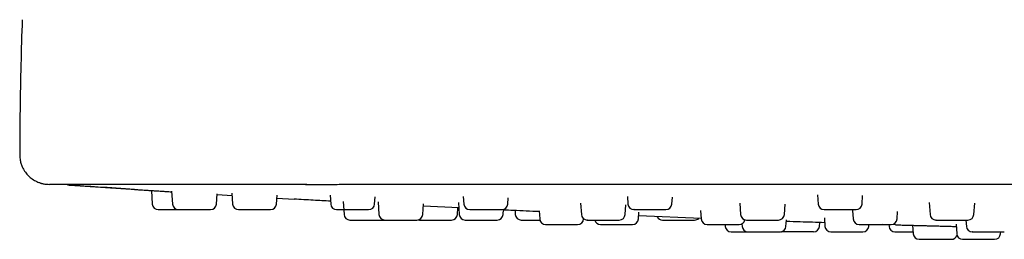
# Model space of a CAD drawing. Header units: millimetres. Extents: x 8 to 1577, y 12 to 2534.
# Tile 101 of 115: x 702 to 768, y 2398 to 2412. Entities that reach past the tile are written whole.
import ezdxf

# ---------------------------------------------------------------- set-up
doc = ezdxf.new("R2010")
doc.units = ezdxf.units.MM

msp = doc.modelspace()

# ---------------------------------------------------------------- linework, layer by layer
at = {"color": 7, "linetype": 'Continuous', "lineweight": 30}
for p, q in [((705.385, 2401.356), (705.454, 2401.345)), ((705.467, 2401.346), (705.459, 2401.345)), ((705.467, 2401.347), (712.326, 2400.899)), ((710.959, 2400.984), (711.023, 2400.07)), ((712.324, 2400.937), (712.384, 2400.07)), ((715.336, 2400.07), (715.385, 2400.761)), ((715.381, 2400.714), (716.386, 2400.654)), ((716.375, 2400.814), (716.427, 2400.07)), ((719.379, 2400.07), (719.42, 2400.667)), ((719.407, 2400.473), (720.562, 2400.404)), ((722.985, 2400.668), (723.027, 2400.07)), ((723.861, 2400.238), (723.922, 2399.37)), ((725.979, 2400.07), (726.013, 2400.553)), ((731.95, 2400.577), (731.985, 2400.07)), ((734.937, 2400.07), (734.967, 2400.494)), ((742.993, 2400.584), (743.029, 2400.07)), ((745.981, 2400.07), (746.013, 2400.528)), ((755.78, 2400.689), (755.823, 2400.07)), ((758.775, 2400.07), (758.816, 2400.653)), ((726.215, 2400.223), (726.275, 2399.37)), ((729.227, 2399.37), (729.276, 2400.078)), ((731.64, 2399.819), (729.266, 2399.935)), ((731.556, 2399.37), (731.587, 2399.822)), ((731.615, 2400.175), (731.672, 2399.37)), ((734.624, 2399.37), (734.648, 2399.713)), ((735.429, 2399.634), (735.447, 2399.37)), ((737.052, 2399.611), (737.09, 2399.07)), ((739.839, 2400.124), (739.891, 2399.37)), ((742.843, 2399.37), (742.89, 2400.031)), ((747.912, 2399.639), (747.952, 2399.07)), ((750.545, 2400.123), (750.598, 2399.37)), ((753.55, 2399.37), (753.597, 2400.055)), ((758.143, 2399.641), (758.183, 2399.07)), ((761.135, 2399.07), (761.17, 2399.569)), ((763.295, 2400.178), (763.352, 2399.37)), ((766.304, 2399.37), (766.357, 2400.129)), ((740.042, 2399.07), (740.043, 2399.084)), ((743.734, 2399.07), (743.766, 2399.524)), ((747.949, 2399.106), (743.748, 2399.274)), ((753.659, 2398.57), (753.689, 2399.003)), ((756.242, 2399.154), (756.282, 2398.57)), ((765.768, 2398.998), (765.798, 2398.57)), ((749.557, 2398.698), (749.566, 2398.57)), ((750.694, 2398.746), (750.707, 2398.57)), ((755.914, 2398.57), (755.932, 2398.829)), ((759.235, 2398.57), (759.243, 2398.698)), ((761.038, 2398.671), (760.17, 2398.698)), ((760.585, 2398.685), (760.593, 2398.57)), ((762.183, 2398.648), (762.223, 2398.07)), ((765.101, 2398.711), (765.146, 2398.07)), ((753.31, 2398.201), (753.361, 2398.198)), ((755.515, 2398.198), (753.361, 2398.198)), ((762.622, 2397.698), (764.776, 2397.698)), ((768.098, 2398.07), (768.107, 2398.198))]:
    msp.add_line(p, q, dxfattribs=at)
at = {"color": 7, "linetype": 'Continuous', "lineweight": 30, "flags": 128}
for points in [[(726.475, 2398.998), (726.549, 2399.005), (726.574, 2399.011)], [(728.915, 2399.008), (728.928, 2399.005), (729.003, 2398.998)]]:
    msp.add_lwpolyline(points, dxfattribs=at)
at = {"color": 7, "linetype": 'Continuous', "lineweight": 30}
for centre, start, end in [((711.422, 2400.098), 184, 270), ((712.783, 2400.098), 184, 270), ((714.937, 2400.098), 270, 356), ((716.826, 2400.098), 184, 270), ((718.98, 2400.098), 270, 356), ((723.426, 2400.098), 184, 270), ((725.58, 2400.098), 270, 356), ((732.384, 2400.098), 184, 270), ((734.538, 2400.098), 270, 356), ((743.428, 2400.098), 184, 270), ((745.582, 2400.098), 270, 356), ((756.222, 2400.098), 184, 270), ((758.376, 2400.098), 270, 356), ((724.321, 2399.398), 184, 270), ((726.674, 2399.398), 184, 270), ((728.828, 2399.398), 270, 356), ((731.157, 2399.398), 270, 356), ((732.071, 2399.398), 184, 270), ((734.225, 2399.398), 270, 356), ((735.846, 2399.398), 184, 270), ((737.489, 2399.098), 184, 270), ((739.643, 2399.098), 270, 356), ((740.29, 2399.398), 184, 270), ((741.181, 2399.098), 194.64801, 270), ((742.444, 2399.398), 270, 356), ((743.335, 2399.098), 270, 356), ((745.358, 2399.398), 206.15917, 270), ((747.512, 2399.398), 270, 313.97983), ((748.351, 2399.098), 184, 270), ((750.505, 2399.098), 270, 347.4383), ((750.997, 2399.398), 184, 270), ((753.151, 2399.398), 270, 356), ((758.582, 2399.098), 184, 270), ((760.736, 2399.098), 270, 356), ((763.751, 2399.398), 184, 270), ((765.905, 2399.398), 270, 356), ((749.965, 2398.598), 184, 270), ((751.106, 2398.598), 184, 270), ((753.26, 2398.598), 270, 356), ((755.515, 2398.598), 270, 356), ((756.682, 2398.598), 184, 270), ((758.835, 2398.598), 270, 356), ((760.992, 2398.598), 184, 270), ((766.197, 2398.598), 184, 270), ((762.622, 2398.098), 184, 270), ((764.776, 2398.098), 270, 344.00755), ((765.545, 2398.098), 184, 270), ((767.699, 2398.098), 270, 356)]:
    msp.add_arc(centre, 0.4, start, end, dxfattribs=at)
for points, knots in [([(702.268, 2412.486), (702.236, 2411.477), (702.171, 2409.458), (702.115, 2406.428), (702.105, 2404.408), (702.1, 2403.398)], [0, 0, 0, 0, 0.333341, 0.666678, 1, 1, 1, 1]), ([(702.1, 2403.398), (702.104, 2403.298), (702.112, 2403.105), (702.175, 2402.831), (702.263, 2402.59), (702.368, 2402.387), (702.476, 2402.223), (702.584, 2402.087), (702.695, 2401.969), (702.815, 2401.86), (702.948, 2401.758), (703.092, 2401.666), (703.239, 2401.589), (703.366, 2401.535), (703.466, 2401.5), (703.539, 2401.477), (703.608, 2401.458), (703.689, 2401.439), (703.795, 2401.42), (703.935, 2401.402), (704.039, 2401.4), (704.096, 2401.398)], [0, 0, 0, 0, 0.0953454, 0.1850092, 0.2670572, 0.3399915, 0.4027677, 0.4550825, 0.5053413, 0.5571939, 0.6104588, 0.6649251, 0.7200435, 0.7690442, 0.7969205, 0.8210535, 0.8421383, 0.8658265, 0.9004896, 0.9455107, 1, 1, 1, 1]), ([(705.275, 2401.398), (705.18, 2401.398), (704.99, 2401.398), (704.752, 2401.398), (704.548, 2401.398), (704.382, 2401.398), (704.254, 2401.398), (704.163, 2401.398), (704.111, 2401.398), (704.09, 2401.398), (704.096, 2401.398), (704.096, 2401.398)], [0, 0, 0, 0, 0.1254721, 0.2509312, 0.3763792, 0.5018181, 0.6272495, 0.7504358, 0.8736185, 0.9967994, 1, 1, 1, 1]), ([(705.454, 2401.345), (705.431, 2401.348), (705.384, 2401.354), (705.321, 2401.375), (705.285, 2401.397), (705.269, 2401.407)], [0, 0, 0, 0, 0.353957, 0.726814, 1, 1, 1, 1]), ([(705.27, 2401.407), (705.285, 2401.398), (705.321, 2401.375), (705.384, 2401.354), (705.432, 2401.348), (705.455, 2401.345)], [0, 0, 0, 0, 0.271065, 0.6449637, 1, 1, 1, 1]), ([(721.417, 2401.398), (721.225, 2401.398), (720.798, 2401.398), (720.144, 2401.398), (719.451, 2401.398), (718.765, 2401.398), (718.083, 2401.398), (717.378, 2401.398), (716.654, 2401.398), (715.911, 2401.398), (715.184, 2401.398), (714.474, 2401.398), (713.782, 2401.398), (713.109, 2401.398), (712.458, 2401.398), (711.829, 2401.398), (711.221, 2401.398), (710.637, 2401.398), (710.078, 2401.398), (709.547, 2401.398), (709.045, 2401.398), (708.573, 2401.398), (708.13, 2401.398), (707.718, 2401.398), (707.339, 2401.398), (706.993, 2401.398), (706.681, 2401.398), (706.422, 2401.398), (706.21, 2401.398), (706.035, 2401.398), (705.882, 2401.398), (705.751, 2401.398), (705.64, 2401.398), (705.548, 2401.398), (705.488, 2401.398), (705.449, 2401.398), (705.424, 2401.398), (705.401, 2401.398), (705.38, 2401.398), (705.362, 2401.398), (705.348, 2401.398), (705.334, 2401.398), (705.32, 2401.398), (705.305, 2401.398), (705.289, 2401.398), (705.28, 2401.398), (705.275, 2401.398)], [0, 0, 0, 0, 0.0204849, 0.0457075, 0.070269, 0.0954227, 0.1205022, 0.145339, 0.1738905, 0.2023492, 0.2307763, 0.2592327, 0.2877794, 0.3162379, 0.344653, 0.3730831, 0.4015867, 0.4302216, 0.4588679, 0.4873771, 0.5158071, 0.5442164, 0.5726635, 0.6012203, 0.6296817, 0.6581086, 0.6865623, 0.7151036, 0.7376843, 0.7604523, 0.7834363, 0.8057417, 0.8284245, 0.8516539, 0.873516, 0.8832128, 0.8931545, 0.903342, 0.913776, 0.9244573, 0.9331442, 0.9410828, 0.9533917, 0.967314, 0.98285, 1, 1, 1, 1]), ([(709.823, 2401.056), (709.008, 2401.109), (707.551, 2401.204), (706.095, 2401.302), (705.454, 2401.345)], [0, 0, 0, 0, 0.560003, 1, 1, 1, 1]), ([(709.823, 2401.056), (709.826, 2401.056), (709.831, 2401.056), (709.871, 2401.053), (709.933, 2401.049), (710.031, 2401.043), (710.172, 2401.034), (710.365, 2401.022), (710.595, 2401.007), (710.856, 2400.991), (711.145, 2400.972), (711.457, 2400.953), (711.786, 2400.932), (712.078, 2400.914), (712.259, 2400.902), (712.326, 2400.898)], [0, 0, 0, 0, 0.064593, 0.129647, 0.194553, 0.25911, 0.345923, 0.431811, 0.518281, 0.604992, 0.6909, 0.777498, 0.864037, 0.949944, 1, 1, 1, 1]), ([(721.336, 2401.398), (721.668, 2401.398), (722.333, 2401.398), (723.336, 2401.4), (724.342, 2401.402), (725.013, 2401.405), (725.348, 2401.406)], [0, 0, 0, 0, 0.249822, 0.499943, 0.750091, 1, 1, 1, 1]), ([(878.844, 2401.398), (875.635, 2401.398), (869.218, 2401.398), (859.591, 2401.398), (849.964, 2401.398), (840.337, 2401.398), (830.767, 2401.398), (821.255, 2401.398), (811.8, 2401.398), (802.345, 2401.398), (792.825, 2401.398), (783.242, 2401.398), (773.594, 2401.398), (763.945, 2401.398), (754.297, 2401.398), (744.649, 2401.398), (735.001, 2401.398), (728.57, 2401.398), (725.354, 2401.398)], [0, 0, 0, 0, 0.062736, 0.125466, 0.18819, 0.250909, 0.313625, 0.375218, 0.436809, 0.4984, 0.55999, 0.622838, 0.685689, 0.748542, 0.811398, 0.87426, 0.937127, 1, 1, 1, 1]), ([(723.013, 2400.268), (722.627, 2400.289), (721.81, 2400.332), (720.993, 2400.38), (720.562, 2400.406)], [0, 0, 0, 0, 0.472489, 1, 1, 1, 1]), ([(711.422, 2399.698), (711.424, 2399.698), (711.427, 2399.698), (711.453, 2399.698), (711.504, 2399.698), (711.592, 2399.698), (711.732, 2399.698), (711.875, 2399.698), (712.001, 2399.698), (712.13, 2399.698), (712.296, 2399.698), (712.477, 2399.698), (712.634, 2399.698), (712.726, 2399.698), (712.771, 2399.698), (712.773, 2399.698)], [0, 0, 0, 0, 0.068844, 0.137257, 0.20634, 0.317872, 0.429676, 0.541208, 0.596854, 0.653159, 0.756109, 0.859328, 0.928173, 0.996585, 1, 1, 1, 1]), ([(712.784, 2399.698), (712.787, 2399.698), (712.792, 2399.698), (712.829, 2399.698), (712.877, 2399.698), (712.954, 2399.698), (713.071, 2399.698), (713.238, 2399.698), (713.399, 2399.698), (713.536, 2399.698), (713.673, 2399.698), (713.845, 2399.698), (714.026, 2399.698), (714.179, 2399.698), (714.306, 2399.698), (714.451, 2399.698), (714.604, 2399.698), (714.748, 2399.698), (714.838, 2399.698), (714.89, 2399.698), (714.923, 2399.698), (714.943, 2399.698), (714.936, 2399.698), (714.936, 2399.698)], [0, 0, 0, 0, 0.055548, 0.095605, 0.135411, 0.175607, 0.240502, 0.305555, 0.37045, 0.402827, 0.435588, 0.495489, 0.555548, 0.595605, 0.635411, 0.675607, 0.740502, 0.805555, 0.87045, 0.902827, 0.935588, 0.995489, 1, 1, 1, 1]), ([(716.828, 2399.698), (716.83, 2399.698), (716.833, 2399.698), (716.879, 2399.698), (716.942, 2399.698), (717.011, 2399.698), (717.112, 2399.698), (717.254, 2399.698), (717.444, 2399.698), (717.618, 2399.698), (717.762, 2399.698), (717.903, 2399.698), (718.076, 2399.698), (718.251, 2399.698), (718.396, 2399.698), (718.513, 2399.698), (718.641, 2399.698), (718.772, 2399.698), (718.885, 2399.698), (718.947, 2399.698), (718.971, 2399.698), (718.982, 2399.698), (718.978, 2399.698), (718.978, 2399.698)], [0, 0, 0, 0, 0.051226, 0.111502, 0.151704, 0.191654, 0.231996, 0.297126, 0.362415, 0.427546, 0.46004, 0.49292, 0.553039, 0.613315, 0.653517, 0.693467, 0.733809, 0.798939, 0.864228, 0.929358, 0.961853, 0.994733, 1, 1, 1, 1]), ([(723.427, 2399.698), (723.427, 2399.698), (723.426, 2399.698), (723.44, 2399.698), (723.479, 2399.698), (723.556, 2399.698), (723.643, 2399.698), (723.731, 2399.698), (723.853, 2399.698), (724.016, 2399.698), (724.222, 2399.698), (724.404, 2399.698), (724.551, 2399.698), (724.691, 2399.698), (724.859, 2399.698), (725.024, 2399.698), (725.156, 2399.698), (725.259, 2399.698), (725.368, 2399.698), (725.473, 2399.698), (725.55, 2399.698), (725.58, 2399.698), (725.579, 2399.698), (725.579, 2399.698)], [0, 0, 0, 0, 0.013952, 0.046713, 0.106614, 0.166673, 0.20673, 0.246536, 0.286732, 0.351627, 0.41668, 0.481575, 0.513952, 0.546713, 0.606614, 0.666673, 0.70673, 0.746536, 0.786732, 0.851627, 0.91668, 0.981575, 1, 1, 1, 1]), ([(732.39, 2399.698), (732.389, 2399.698), (732.387, 2399.698), (732.409, 2399.698), (732.446, 2399.698), (732.515, 2399.698), (732.619, 2399.698), (732.727, 2399.698), (732.833, 2399.698), (732.971, 2399.698), (733.15, 2399.698), (733.367, 2399.698), (733.551, 2399.698), (733.696, 2399.698), (733.831, 2399.698), (733.99, 2399.698), (734.139, 2399.698), (734.254, 2399.698), (734.339, 2399.698), (734.426, 2399.698), (734.499, 2399.698), (734.538, 2399.698), (734.534, 2399.698), (734.533, 2399.698)], [0, 0, 0, 0, 0.0371395, 0.069517, 0.1022778, 0.1621792, 0.2222375, 0.2622945, 0.3021005, 0.3422965, 0.4071913, 0.4722447, 0.5371395, 0.569517, 0.6022778, 0.6621792, 0.7222375, 0.7622945, 0.8021005, 0.8422965, 0.9071913, 0.9722447, 1, 1, 1, 1]), ([(737.055, 2399.562), (736.477, 2399.586), (735.673, 2399.621), (734.87, 2399.661), (734.645, 2399.672)], [0, 0, 0, 0, 0.719834, 1, 1, 1, 1]), ([(743.434, 2399.698), (743.432, 2399.698), (743.428, 2399.698), (743.46, 2399.698), (743.508, 2399.698), (743.57, 2399.698), (743.665, 2399.698), (743.793, 2399.698), (743.92, 2399.698), (744.038, 2399.698), (744.19, 2399.698), (744.379, 2399.698), (744.6, 2399.698), (744.781, 2399.698), (744.919, 2399.698), (745.046, 2399.698), (745.19, 2399.698), (745.319, 2399.698), (745.413, 2399.698), (745.479, 2399.698), (745.539, 2399.698), (745.58, 2399.698), (745.578, 2399.698), (745.577, 2399.698)], [0, 0, 0, 0, 0.027755, 0.09265, 0.125027, 0.157788, 0.217689, 0.277748, 0.317805, 0.357611, 0.397807, 0.462702, 0.527755, 0.59265, 0.625027, 0.657788, 0.717689, 0.777748, 0.817805, 0.857611, 0.897807, 0.962702, 1, 1, 1, 1]), ([(756.226, 2399.698), (756.225, 2399.698), (756.219, 2399.698), (756.254, 2399.698), (756.316, 2399.698), (756.389, 2399.698), (756.471, 2399.698), (756.591, 2399.698), (756.739, 2399.698), (756.88, 2399.698), (757.008, 2399.698), (757.168, 2399.698), (757.361, 2399.698), (757.579, 2399.698), (757.752, 2399.698), (757.879, 2399.698), (757.994, 2399.698), (758.119, 2399.698), (758.224, 2399.698), (758.295, 2399.698), (758.339, 2399.698), (758.371, 2399.698), (758.371, 2399.698), (758.372, 2399.698)], [0, 0, 0, 0, 0.018224, 0.083277, 0.148172, 0.180549, 0.21331, 0.273212, 0.33327, 0.373327, 0.413133, 0.453329, 0.518224, 0.583277, 0.648172, 0.680549, 0.71331, 0.773212, 0.83327, 0.873327, 0.913133, 0.953329, 1, 1, 1, 1]), ([(724.324, 2398.998), (724.323, 2398.998), (724.319, 2398.998), (724.335, 2398.998), (724.366, 2398.998), (724.425, 2398.998), (724.522, 2398.998), (724.671, 2398.998), (724.819, 2398.998), (724.949, 2398.998), (725.08, 2398.998), (725.249, 2398.998), (725.43, 2398.998), (725.587, 2398.998), (725.719, 2398.998), (725.871, 2398.998), (726.038, 2398.998), (726.202, 2398.998), (726.311, 2398.998), (726.379, 2398.998), (726.43, 2398.998), (726.47, 2398.998), (726.47, 2398.998), (726.471, 2398.998)], [0, 0, 0, 0, 0.016108, 0.056165, 0.095971, 0.136167, 0.201062, 0.266115, 0.33101, 0.363388, 0.396149, 0.45605, 0.516108, 0.556165, 0.595971, 0.636167, 0.701062, 0.766115, 0.83101, 0.863388, 0.896149, 0.95605, 1, 1, 1, 1]), ([(726.483, 2398.998), (726.535, 2398.998), (726.598, 2398.998), (726.653, 2398.998), (726.663, 2398.998)], [0, 0, 0, 0, 0.815791, 1, 1, 1, 1]), ([(726.678, 2398.998), (726.677, 2398.998), (726.672, 2398.998), (726.699, 2398.998), (726.747, 2398.998), (726.805, 2398.998), (726.893, 2398.998), (727.022, 2398.998), (727.2, 2398.998), (727.368, 2398.998), (727.509, 2398.998), (727.648, 2398.998), (727.821, 2398.998), (728, 2398.998), (728.15, 2398.998), (728.273, 2398.998), (728.411, 2398.998), (728.555, 2398.998), (728.685, 2398.998), (728.763, 2398.998), (728.802, 2398.998), (728.824, 2398.998), (728.824, 2398.998), (728.823, 2398.998)], [0, 0, 0, 0, 0.020556, 0.080614, 0.120671, 0.160477, 0.200673, 0.265568, 0.330622, 0.395516, 0.427894, 0.460655, 0.520556, 0.580614, 0.620671, 0.660477, 0.700673, 0.765568, 0.830622, 0.895516, 0.927894, 0.960655, 1, 1, 1, 1]), ([(729.004, 2398.998), (729.003, 2398.998), (729, 2398.998), (729.024, 2398.998), (729.094, 2398.998), (729.187, 2398.998), (729.28, 2398.998), (729.381, 2398.998), (729.519, 2398.998), (729.683, 2398.998), (729.834, 2398.998), (729.968, 2398.998), (730.131, 2398.998), (730.323, 2398.998), (730.532, 2398.998), (730.691, 2398.998), (730.805, 2398.998), (730.904, 2398.998), (731.007, 2398.998), (731.086, 2398.998), (731.131, 2398.998), (731.154, 2398.998), (731.155, 2398.998), (731.155, 2398.998)], [0, 0, 0, 0, 0.007085, 0.07198, 0.137033, 0.201928, 0.234306, 0.267067, 0.326968, 0.387026, 0.427083, 0.466889, 0.507085, 0.57198, 0.637033, 0.701928, 0.734306, 0.767067, 0.826968, 0.887026, 0.927083, 0.966889, 1, 1, 1, 1]), ([(732.072, 2398.998), (732.072, 2398.998), (732.073, 2398.998), (732.103, 2398.998), (732.167, 2398.998), (732.245, 2398.998), (732.327, 2398.998), (732.441, 2398.998), (732.596, 2398.998), (732.797, 2398.998), (732.976, 2398.998), (733.122, 2398.998), (733.263, 2398.998), (733.434, 2398.998), (733.604, 2398.998), (733.741, 2398.998), (733.849, 2398.998), (733.967, 2398.998), (734.082, 2398.998), (734.174, 2398.998), (734.214, 2398.998), (734.226, 2398.998), (734.224, 2398.998), (734.224, 2398.998)], [0, 0, 0, 0, 0.025192, 0.085094, 0.145152, 0.185209, 0.225015, 0.265211, 0.330106, 0.395159, 0.460054, 0.492432, 0.525192, 0.585094, 0.645152, 0.685209, 0.725015, 0.765211, 0.830106, 0.895159, 0.960054, 0.992432, 1, 1, 1, 1]), ([(735.848, 2398.998), (735.847, 2398.998), (735.84, 2398.998), (735.87, 2398.998), (735.926, 2398.998), (735.994, 2398.998), (736.072, 2398.998), (736.188, 2398.998), (736.332, 2398.998), (736.471, 2398.998), (736.598, 2398.998), (736.756, 2398.998), (736.929, 2398.998), (737.053, 2398.998), (737.105, 2398.998)], [0, 0, 0, 0, 0.013499, 0.13089, 0.247995, 0.306422, 0.36554, 0.473635, 0.582013, 0.654297, 0.726129, 0.798664, 0.915769, 1, 1, 1, 1]), ([(740.296, 2398.998), (740.294, 2398.998), (740.29, 2398.998), (740.306, 2398.998), (740.338, 2398.998), (740.401, 2398.998), (740.499, 2398.998), (740.603, 2398.998), (740.705, 2398.998), (740.84, 2398.998), (741.015, 2398.998), (741.23, 2398.998), (741.414, 2398.998), (741.56, 2398.998), (741.697, 2398.998), (741.858, 2398.998), (742.011, 2398.998), (742.13, 2398.998), (742.22, 2398.998), (742.312, 2398.998), (742.392, 2398.998), (742.44, 2398.998), (742.44, 2398.998), (742.439, 2398.998)], [0, 0, 0, 0, 0.024581, 0.056959, 0.08972, 0.149621, 0.209679, 0.249736, 0.289542, 0.329738, 0.394633, 0.459686, 0.524581, 0.556959, 0.58972, 0.649621, 0.709679, 0.749736, 0.789542, 0.829738, 0.894633, 0.959686, 1, 1, 1, 1]), ([(745.36, 2398.998), (745.36, 2398.998), (745.352, 2398.998), (745.375, 2398.998), (745.414, 2398.998), (745.468, 2398.998), (745.554, 2398.998), (745.674, 2398.998), (745.795, 2398.998), (745.909, 2398.998), (746.056, 2398.998), (746.242, 2398.998), (746.462, 2398.998), (746.645, 2398.998), (746.786, 2398.998), (746.917, 2398.998), (747.067, 2398.998), (747.203, 2398.998), (747.305, 2398.998), (747.378, 2398.998), (747.448, 2398.998), (747.503, 2398.998), (747.507, 2398.998), (747.51, 2398.998)], [0, 0, 0, 0, 0.008042, 0.0729369, 0.1053143, 0.1380751, 0.1979765, 0.2580349, 0.2980919, 0.3378978, 0.3780939, 0.4429887, 0.508042, 0.5729369, 0.6053143, 0.6380751, 0.6979765, 0.7580349, 0.7980919, 0.8378978, 0.8780939, 0.9429887, 1, 1, 1, 1]), ([(751.002, 2398.998), (751, 2398.998), (750.995, 2398.998), (751.025, 2398.998), (751.072, 2398.998), (751.132, 2398.998), (751.226, 2398.998), (751.352, 2398.998), (751.478, 2398.998), (751.596, 2398.998), (751.747, 2398.998), (751.935, 2398.998), (752.156, 2398.998), (752.337, 2398.998), (752.476, 2398.998), (752.604, 2398.998), (752.749, 2398.998), (752.879, 2398.998), (752.975, 2398.998), (753.042, 2398.998), (753.104, 2398.998), (753.147, 2398.998), (753.146, 2398.998), (753.145, 2398.998)], [0, 0, 0, 0, 0.024167, 0.089062, 0.12144, 0.1542, 0.214102, 0.27416, 0.314217, 0.354023, 0.394219, 0.459114, 0.524167, 0.589062, 0.62144, 0.6542, 0.714102, 0.77416, 0.814217, 0.854023, 0.894219, 0.959114, 1, 1, 1, 1]), ([(756.265, 2398.819), (755.712, 2398.835), (754.851, 2398.86), (753.99, 2398.891), (753.682, 2398.902)], [0, 0, 0, 0, 0.641918, 1, 1, 1, 1]), ([(763.756, 2398.998), (763.754, 2398.998), (763.749, 2398.998), (763.787, 2398.998), (763.853, 2398.998), (763.928, 2398.998), (764.012, 2398.998), (764.134, 2398.998), (764.283, 2398.998), (764.426, 2398.998), (764.555, 2398.998), (764.715, 2398.998), (764.908, 2398.998), (765.126, 2398.998), (765.297, 2398.998), (765.423, 2398.998), (765.537, 2398.998), (765.66, 2398.998), (765.762, 2398.998), (765.83, 2398.998), (765.872, 2398.998), (765.901, 2398.998), (765.9, 2398.998), (765.9, 2398.998)], [0, 0, 0, 0, 0.023603, 0.088656, 0.153551, 0.185928, 0.218689, 0.27859, 0.338649, 0.378706, 0.418512, 0.458708, 0.523603, 0.588656, 0.653551, 0.685928, 0.718689, 0.77859, 0.838649, 0.878706, 0.918512, 0.958708, 1, 1, 1, 1]), ([(737.493, 2398.698), (737.493, 2398.698), (737.492, 2398.698), (737.519, 2398.698), (737.559, 2398.698), (737.629, 2398.698), (737.737, 2398.698), (737.897, 2398.698), (738.052, 2398.698), (738.187, 2398.698), (738.321, 2398.698), (738.492, 2398.698), (738.674, 2398.698), (738.829, 2398.698), (738.958, 2398.698), (739.106, 2398.698), (739.266, 2398.698), (739.419, 2398.698), (739.518, 2398.698), (739.576, 2398.698), (739.618, 2398.698), (739.644, 2398.698), (739.64, 2398.698), (739.638, 2398.698)], [0, 0, 0, 0, 0.038461, 0.078518, 0.118324, 0.15852, 0.223415, 0.288468, 0.353363, 0.385741, 0.418502, 0.478403, 0.538461, 0.578518, 0.618324, 0.65852, 0.723415, 0.788468, 0.853363, 0.885741, 0.918502, 0.978403, 1, 1, 1, 1]), ([(741.182, 2398.698), (741.185, 2398.698), (741.19, 2398.698), (741.239, 2398.698), (741.304, 2398.698), (741.375, 2398.698), (741.478, 2398.698), (741.621, 2398.698), (741.813, 2398.698), (741.987, 2398.698), (742.132, 2398.698), (742.273, 2398.698), (742.446, 2398.698), (742.62, 2398.698), (742.764, 2398.698), (742.88, 2398.698), (743.007, 2398.698), (743.137, 2398.698), (743.246, 2398.698), (743.306, 2398.698), (743.328, 2398.698), (743.338, 2398.698), (743.334, 2398.698), (743.334, 2398.698)], [0, 0, 0, 0, 0.055308, 0.115366, 0.155423, 0.195229, 0.235425, 0.30032, 0.365373, 0.430268, 0.462646, 0.495407, 0.555308, 0.615366, 0.655423, 0.695229, 0.735425, 0.80032, 0.865373, 0.930268, 0.962646, 0.995407, 1, 1, 1, 1]), ([(748.353, 2398.698), (748.352, 2398.698), (748.348, 2398.698), (748.359, 2398.698), (748.382, 2398.698), (748.437, 2398.698), (748.525, 2398.698), (748.623, 2398.698), (748.72, 2398.698), (748.85, 2398.698), (749.02, 2398.698), (749.232, 2398.698), (749.416, 2398.698), (749.562, 2398.698), (749.701, 2398.698), (749.866, 2398.698), (750.024, 2398.698), (750.148, 2398.698), (750.243, 2398.698), (750.342, 2398.698), (750.433, 2398.698), (750.495, 2398.698), (750.5, 2398.698), (750.503, 2398.698)], [0, 0, 0, 0, 0.007218, 0.039596, 0.072357, 0.132258, 0.192316, 0.232373, 0.272179, 0.312375, 0.37727, 0.442323, 0.507218, 0.539596, 0.572357, 0.632258, 0.692316, 0.732373, 0.772179, 0.812375, 0.87727, 0.942323, 1, 1, 1, 1]), ([(758.587, 2398.698), (758.585, 2398.698), (758.58, 2398.698), (758.607, 2398.698), (758.652, 2398.698), (758.709, 2398.698), (758.801, 2398.698), (758.925, 2398.698), (759.05, 2398.698), (759.166, 2398.698), (759.316, 2398.698), (759.504, 2398.698), (759.724, 2398.698), (759.906, 2398.698), (760.046, 2398.698), (760.175, 2398.698), (760.321, 2398.698), (760.453, 2398.698), (760.551, 2398.698), (760.62, 2398.698), (760.685, 2398.698), (760.731, 2398.698), (760.731, 2398.698), (760.732, 2398.698)], [0, 0, 0, 0, 0.0192015, 0.0840964, 0.1164738, 0.1492347, 0.2091361, 0.2691944, 0.3092514, 0.3490574, 0.3892534, 0.4541482, 0.5192015, 0.5840964, 0.6164738, 0.6492347, 0.7091361, 0.7691944, 0.8092514, 0.8490574, 0.8892534, 0.9541482, 1, 1, 1, 1]), ([(761.038, 2398.671), (761.04, 2398.671), (761.045, 2398.671), (761.085, 2398.67), (761.147, 2398.669), (761.245, 2398.666), (761.386, 2398.663), (761.579, 2398.658), (761.809, 2398.652), (762.069, 2398.645), (762.359, 2398.638), (762.67, 2398.63), (762.999, 2398.621), (763.34, 2398.612), (763.687, 2398.603), (764.034, 2398.593), (764.375, 2398.584), (764.703, 2398.575), (764.951, 2398.568), (765.079, 2398.565), (765.111, 2398.564)], [0, 0, 0, 0, 0.045754, 0.09183, 0.137808, 0.183531, 0.245035, 0.30587, 0.367101, 0.428538, 0.489385, 0.550704, 0.612014, 0.672862, 0.734309, 0.795526, 0.856362, 0.917882, 0.979129, 1, 1, 1, 1]), ([(749.967, 2398.198), (749.967, 2398.198), (749.965, 2398.198), (749.98, 2398.198), (750.018, 2398.198), (750.093, 2398.198), (750.22, 2398.198), (750.354, 2398.198), (750.474, 2398.198), (750.598, 2398.198), (750.76, 2398.198), (750.938, 2398.198), (751.05, 2398.198), (751.094, 2398.198)], [0, 0, 0, 0, 0.031504, 0.108758, 0.18677, 0.312715, 0.438969, 0.564915, 0.627752, 0.691334, 0.807588, 0.924148, 1, 1, 1, 1]), ([(751.108, 2398.198), (751.108, 2398.198), (751.102, 2398.198), (751.125, 2398.198), (751.168, 2398.198), (751.223, 2398.198), (751.307, 2398.198), (751.431, 2398.198), (751.606, 2398.198), (751.771, 2398.198), (751.911, 2398.198), (752.049, 2398.198), (752.222, 2398.198), (752.401, 2398.198), (752.553, 2398.198), (752.677, 2398.198), (752.817, 2398.198), (752.965, 2398.198), (753.101, 2398.198), (753.183, 2398.198), (753.227, 2398.198), (753.254, 2398.198), (753.256, 2398.198), (753.257, 2398.198)], [0, 0, 0, 0, 0.011338, 0.071397, 0.111454, 0.15126, 0.191456, 0.256351, 0.321404, 0.386299, 0.418676, 0.451437, 0.511338, 0.571397, 0.611454, 0.65126, 0.691456, 0.756351, 0.821404, 0.886299, 0.918676, 0.951437, 1, 1, 1, 1]), ([(756.683, 2398.198), (756.682, 2398.198), (756.681, 2398.198), (756.695, 2398.198), (756.735, 2398.198), (756.811, 2398.198), (756.898, 2398.198), (756.987, 2398.198), (757.108, 2398.198), (757.271, 2398.198), (757.478, 2398.198), (757.659, 2398.198), (757.806, 2398.198), (757.947, 2398.198), (758.115, 2398.198), (758.28, 2398.198), (758.411, 2398.198), (758.514, 2398.198), (758.623, 2398.198), (758.728, 2398.198), (758.805, 2398.198), (758.835, 2398.198), (758.834, 2398.198), (758.834, 2398.198)], [0, 0, 0, 0, 0.013952, 0.046713, 0.106614, 0.166673, 0.20673, 0.246536, 0.286732, 0.351627, 0.41668, 0.481575, 0.513952, 0.546713, 0.606614, 0.666673, 0.70673, 0.746536, 0.786732, 0.851627, 0.91668, 0.981575, 1, 1, 1, 1]), ([(760.998, 2398.198), (760.997, 2398.198), (760.995, 2398.198), (761.031, 2398.198), (761.083, 2398.198), (761.147, 2398.198), (761.247, 2398.198), (761.378, 2398.198), (761.507, 2398.198), (761.627, 2398.198), (761.78, 2398.198), (761.969, 2398.198), (762.126, 2398.198), (762.206, 2398.198), (762.214, 2398.198)], [0, 0, 0, 0, 0.065742, 0.185247, 0.24487, 0.305199, 0.415508, 0.526106, 0.599871, 0.673174, 0.747195, 0.866699, 0.986495, 1, 1, 1, 1]), ([(765.546, 2397.698), (765.546, 2397.698), (765.543, 2397.698), (765.562, 2397.698), (765.614, 2397.698), (765.684, 2397.698), (765.758, 2397.698), (765.865, 2397.698), (766.012, 2397.698), (766.207, 2397.698), (766.383, 2397.698), (766.529, 2397.698), (766.67, 2397.698), (766.842, 2397.698), (767.015, 2397.698), (767.157, 2397.698), (767.27, 2397.698), (767.395, 2397.698), (767.519, 2397.698), (767.624, 2397.698), (767.677, 2397.698), (767.697, 2397.698), (767.698, 2397.698), (767.698, 2397.698)], [0, 0, 0, 0, 0.0050114, 0.0649128, 0.1249711, 0.1650281, 0.2048341, 0.2450301, 0.3099249, 0.3749783, 0.4398731, 0.4722505, 0.5050114, 0.5649128, 0.6249711, 0.6650281, 0.7048341, 0.7450301, 0.8099249, 0.8749783, 0.9398731, 0.9722505, 1, 1, 1, 1]), ([(766.2, 2398.198), (766.199, 2398.198), (766.193, 2398.198), (766.217, 2398.198), (766.258, 2398.198), (766.313, 2398.198), (766.401, 2398.198), (766.522, 2398.198), (766.644, 2398.198), (766.759, 2398.198), (766.908, 2398.198), (767.094, 2398.198), (767.314, 2398.198), (767.497, 2398.198), (767.637, 2398.198), (767.768, 2398.198), (767.916, 2398.198), (768.051, 2398.198), (768.152, 2398.198), (768.224, 2398.198), (768.292, 2398.198), (768.343, 2398.198), (768.346, 2398.198), (768.348, 2398.198)], [0, 0, 0, 0, 0.011877, 0.076772, 0.10915, 0.14191, 0.201812, 0.26187, 0.301927, 0.341733, 0.381929, 0.446824, 0.511877, 0.576772, 0.60915, 0.64191, 0.701812, 0.76187, 0.801927, 0.841733, 0.881929, 0.946824, 1, 1, 1, 1])]:
    msp.add_open_spline(points, degree=3, knots=knots, dxfattribs=at)

doc.saveas('drawing.dxf')
